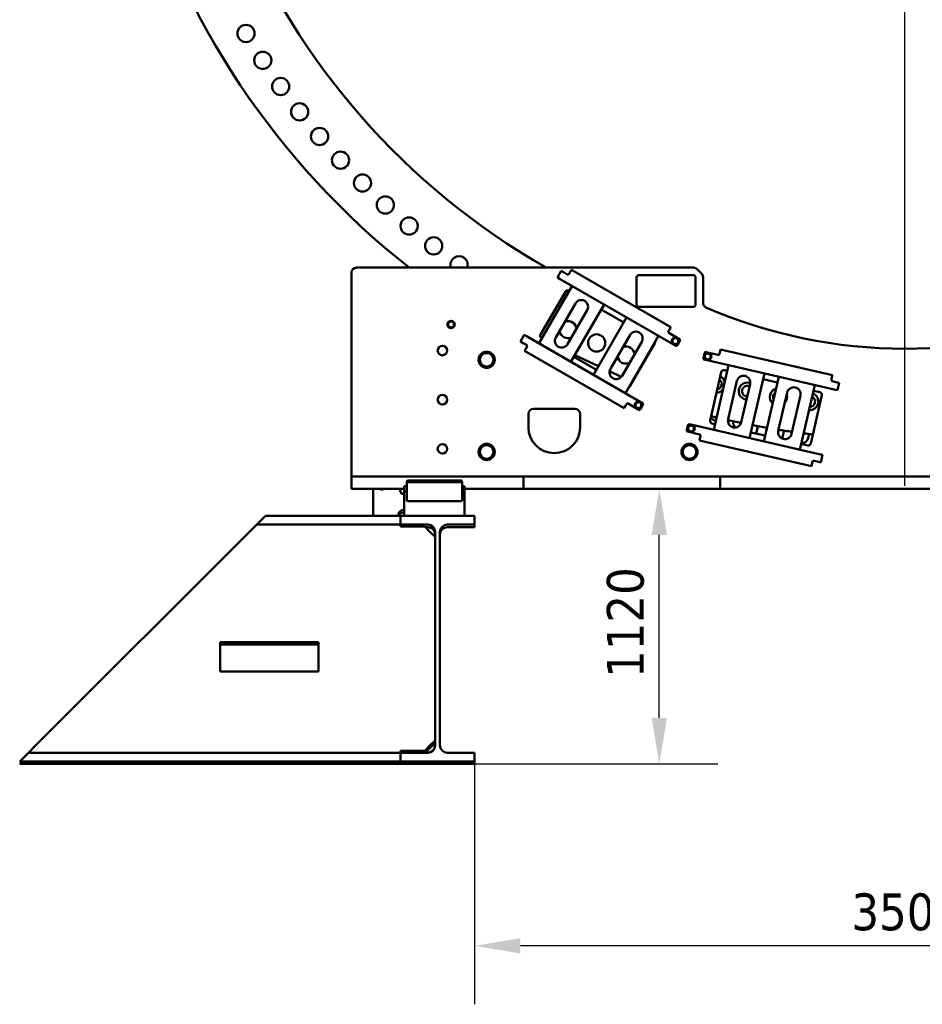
# Model space of a CAD drawing. Header units: millimetres. Extents: x 0 to 63075, y 0 to 44550.
# Tile 17 of 31: x 50210 to 53881, y 10932 to 14940. Entities that reach past the tile are written whole.
import ezdxf

# ---------------------------------------------------------------- set-up
doc = ezdxf.new("R2010")
doc.units = ezdxf.units.MM
doc.header["$LTSCALE"] = 75
for name, color, linetype, lineweight in [('Center Mark (ISO)', 7, 'Continuous', 25), ('Dimension (ISO)', 7, 'Continuous', 25), ('Visible (ISO)', 7, 'Continuous', 50)]:
    doc.layers.add(name, color=color, linetype=linetype, lineweight=lineweight)
doc.styles.add('Note Text (ISO)', font='tahoma.ttf')
doc.dimstyles.new('Default (ISO)', dxfattribs={"dimscale": 75, "dimtxt": 2, "dimasz": 2.5, "dimexe": 3.175, "dimexo": 0, "dimgap": 0.762, "dimtad": 1, "dimrnd": 1e-08, "dimtxsty": 'Note Text (ISO)', "dimcen": 0.09, "dimdle": 10, "dimclrd": 256, "dimclre": 256, "dimclrt": 256, "dimazin": 2, "dimtfac": 1, "dimtmove": 0, "dimatfit": 3, "dimfxl": 1, "dimtolj": 1, "dimtzin": 0, "dimlwd": -1, "dimlwe": -1, "dimarcsym": 0})

# ---------------------------------------------------------------- blocks, each defined once
blk = doc.blocks.new('*D22')
at = {"layer": 'Defpoints', "color": 0, "transparency": 16777216}
for p in [(52059.1, 11920.5), (55559.1, 11920.5), (52059.1, 11170.5)]:
    blk.add_point(p, dxfattribs=at)
at = {"layer": 'Dimension (ISO)', "transparency": 16777216}
for p, q in [((52059.1, 11920.5), (52059.1, 10932.4)), ((55559.1, 11920.5), (55559.1, 10932.4)), ((55371.6, 11170.5), (52246.6, 11170.5))]:
    blk.add_line(p, q, dxfattribs=at)
for points in [[(52246.6, 11201.8), (52246.6, 11139.3), (52059.1, 11170.5)], [(55371.6, 11201.8), (55371.6, 11139.3), (55559.1, 11170.5)]]:
    blk.add_solid(points, dxfattribs=at)
at = {"layer": 'Dimension (ISO)', "transparency": 16777216, "insert": (53592.9, 11383.9), "char_height": 150, "attachment_point": 1, "style": 'Note Text (ISO)'}
blk.add_mtext('\\A1;3500', dxfattribs=at)
blk = doc.blocks.new('*D32')
at = {"layer": 'Defpoints', "color": 0, "transparency": 16777216}
for p in [(52811.3, 13030.5), (52811.3, 13030.5), (52059.1, 11910.5)]:
    blk.add_point(p, dxfattribs=at)
at = {"layer": 'Dimension (ISO)', "transparency": 16777216}
for p, q in [((52811.3, 12098), (52811.3, 12843)), ((52059.1, 11910.5), (53049.4, 11910.5))]:
    blk.add_line(p, q, dxfattribs=at)
for points in [[(52780, 12843), (52842.5, 12843), (52811.3, 13030.5)], [(52780, 12098), (52842.5, 12098), (52811.3, 11910.5)]]:
    blk.add_solid(points, dxfattribs=at)
at = {"layer": 'Dimension (ISO)', "transparency": 16777216, "insert": (52597.9, 12260.9), "char_height": 150, "attachment_point": 1, "rotation": 90, "style": 'Note Text (ISO)'}
blk.add_mtext('\\A1;1120', dxfattribs=at)

msp = doc.modelspace()

# ---------------------------------------------------------------- linework, layer by layer
at = {"layer": 'Center Mark (ISO)', "linetype": 'Continuous'}
msp.add_line((53809.0992, 19917.502), (53809.0992, 13042.502), dxfattribs=at)
at = {"layer": 'Visible (ISO)'}
for p, q in [((51559.0992, 13910.5468), (51559.0992, 13080.5468)), ((52950.8149, 13930.5468), (51579.0992, 13930.5468)), ((52396.5496, 13890.9392), (52412.0496, 13917.786)), ((52424.174, 13910.786), (52412.0496, 13917.786)), ((52437.1643, 13903.286), (52424.174, 13910.786)), ((52446.4945, 13909.4462), (52443.9945, 13905.1161)), ((52446.4945, 13909.4462), (52453.4945, 13921.5706)), ((52857.9283, 13688.0706), (52453.4945, 13921.5706)), ((52964.957, 13924.689), (52983.2413, 13906.4047)), ((52396.5496, 13890.9392), (52408.674, 13883.9392)), ((52408.674, 13883.9392), (52878.0597, 13612.9392)), ((52719.0992, 13780.5468), (52719.0992, 13890.5468)), ((52729.0992, 13900.5468), (52949.0992, 13900.5468)), ((52959.0992, 13890.5468), (52959.0992, 13780.5468)), ((52989.0992, 13892.2626), (52989.0992, 13787.0624)), ((52456.7971, 13856.1553), (52321.7971, 13622.3284)), ((52328.3461, 13657.8072), (52429.3461, 13832.7443)), ((52443.0063, 13836.4046), (52444.7971, 13835.3707)), ((52390.4333, 13646.2098), (52470.4333, 13784.7739)), ((52518.0647, 13757.2739), (52438.0647, 13618.7098)), ((52451.7009, 13547.3284), (52586.7009, 13781.1553)), ((52574.7009, 13760.3707), (52666.5316, 13707.3522)), ((52949.0992, 13770.5468), (52729.0992, 13770.5468)), ((52678.5316, 13728.1368), (52543.5316, 13494.31)), ((52848.4283, 13671.6161), (52850.9283, 13675.9462)), ((52857.9283, 13688.0706), (52850.9283, 13675.9462)), ((52246.0496, 13630.2656), (52261.5496, 13657.1123)), ((52246.0496, 13630.2656), (52258.174, 13623.2656)), ((52273.674, 13650.1123), (52261.5496, 13657.1123)), ((52273.674, 13650.1123), (52743.0597, 13379.1123)), ((52333.7971, 13643.113), (52332.0063, 13644.147)), ((52612.1678, 13518.1914), (52692.1678, 13656.7554)), ((52739.7992, 13629.2554), (52659.7992, 13490.6914)), ((52673.4354, 13419.31), (52808.4354, 13653.1368)), ((52893.5597, 13639.786), (52850.2585, 13664.786)), ((52884.8898, 13614.7693), (52895.3898, 13632.9559)), ((52258.174, 13623.2656), (52271.1643, 13615.7656)), ((52263.4945, 13592.4809), (52270.4945, 13604.6053)), ((52263.4945, 13592.4809), (52667.9283, 13358.9809)), ((52272.9945, 13608.9354), (52270.4945, 13604.6053)), ((52793.0767, 13622.7443), (52692.0767, 13447.8072)), ((53050.1433, 13575.3785), (53001.4248, 13586.6261)), ((53057.2647, 13583.9975), (53060.414, 13597.6386)), ((53515.4448, 13492.5865), (53060.414, 13597.6386)), ((52555.5316, 13515.0946), (52463.7009, 13568.113)), ((52564.0135, 13529.7857), (52467.5443, 13574.77)), ((52995.4282, 13582.879), (52990.7042, 13562.4172)), ((53522.5599, 13434.4971), (52994.4513, 13556.4206)), ((53057.2647, 13583.9975), (53056.1399, 13579.1256)), ((52656.829, 13486.505), (52608.8442, 13508.8808)), ((53017.8509, 13308.8106), (53063.291, 13505.6334)), ((53093.1993, 13533.6228), (53032.4625, 13270.5429)), ((53075.2843, 13513.1275), (53087.8004, 13510.238)), ((52702.2032, 13465.3467), (52700.4789, 13466.1508)), ((53091.1174, 13313.4481), (53127.1095, 13469.3473)), ((53178.618, 13236.8003), (53239.3548, 13499.8802)), ((53233.9559, 13476.4953), (53292.132, 13463.0643)), ((53297.5308, 13486.4492), (53236.794, 13223.3693)), ((53511.1707, 13474.0735), (53512.2955, 13478.9453)), ((53515.4448, 13492.5865), (53512.2955, 13478.9453)), ((53529.5334, 13464.7026), (53514.9178, 13468.0769)), ((53543.1746, 13461.5533), (53529.5334, 13464.7026)), ((53180.6999, 13456.975), (53144.7077, 13301.0758)), ((53382.9495, 13189.6266), (53443.6863, 13452.7065)), ((53438.2875, 13429.3217), (53465.0323, 13423.1471)), ((53522.5599, 13434.4971), (53536.2011, 13431.3478)), ((53543.1746, 13461.5533), (53536.2011, 13431.3478)), ((53295.4489, 13266.2745), (53331.4411, 13422.1737)), ((53385.0314, 13409.8014), (53349.0392, 13253.9021)), ((53472.5265, 13411.1539), (53427.0864, 13214.3312)), ((52299.0992, 13355.5468), (52469.0992, 13355.5468)), ((52674.9283, 13371.1053), (52667.9283, 13358.9809)), ((52674.9283, 13371.1053), (52677.4283, 13375.4354)), ((52684.2585, 13377.2656), (52727.5597, 13352.2656)), ((52734.3898, 13354.0957), (52744.8898, 13372.2822)), ((52279.0992, 13280.5468), (52279.0992, 13335.5468)), ((52489.0992, 13335.5468), (52489.0992, 13280.5468)), ((53040.9667, 13307.3787), (53019.7992, 13317.2493)), ((52927.7179, 13289.5936), (52922.994, 13269.1318)), ((53461.8231, 13171.4172), (52933.7145, 13293.3407)), ((53037.8613, 13293.9278), (53025.3451, 13296.8174)), ((53205.0968, 13255.3184), (53212.023, 13285.3189)), ((53319.0302, 13267.1633), (53311.5478, 13234.7537)), ((52926.7411, 13263.1352), (52975.4596, 13251.8877)), ((52974.9326, 13227.378), (52978.0819, 13241.0192)), ((52974.9326, 13227.378), (53429.9634, 13122.3259)), ((52979.2067, 13245.891), (52978.0819, 13241.0192)), ((53242.1928, 13246.7542), (53184.0168, 13260.1851)), ((53421.0155, 13253.2558), (53417.515, 13238.0933)), ((53415.0932, 13206.837), (53388.3483, 13213.0115)), ((53440.2341, 13144.586), (53454.8496, 13141.2117)), ((53475.4643, 13168.2679), (53461.8231, 13171.4172)), ((53475.4643, 13168.2679), (53468.4908, 13138.0624)), ((53433.1127, 13135.9671), (53429.9634, 13122.3259)), ((53433.1127, 13135.9671), (53434.2375, 13140.8389)), ((53454.8496, 13141.2117), (53468.4908, 13138.0624)), ((51579.0992, 13080.5468), (51559.0992, 13080.5468)), ((51559.0992, 13030.5468), (51559.0992, 13080.5468)), ((51579.0992, 13080.5468), (52018.7879, 13080.5468)), ((52004.0992, 13064.518), (51789.0992, 13064.518)), ((52018.7879, 13080.5468), (52036.704, 13080.5468)), ((52036.704, 13080.5468), (52081.4943, 13080.5468)), ((52081.4943, 13080.5468), (52099.4105, 13080.5468)), ((52099.4105, 13080.5468), (52239.0992, 13080.5468)), ((52259.0992, 13080.5468), (52239.0992, 13080.5468)), ((52259.0992, 13080.5468), (52279.0992, 13080.5468)), ((52259.0992, 13030.5468), (52259.0992, 13080.5468)), ((52279.0992, 13080.5468), (53039.0992, 13080.5468)), ((53039.0992, 13080.5468), (53059.0992, 13080.5468)), ((53079.0992, 13080.5468), (53059.0992, 13080.5468)), ((53059.0992, 13030.5468), (53059.0992, 13080.5468)), ((53079.0992, 13080.5468), (54539.0992, 13080.5468)), ((51579.0992, 13030.5468), (51559.0992, 13030.5468)), ((51579.0992, 13030.5468), (51774.0992, 13030.5468)), ((51647.0992, 13030.5468), (51647.0992, 12920.5468)), ((51762.0992, 13010.5468), (51754.8198, 13030.5468)), ((51774.0992, 13040.5468), (51774.0992, 13020.5468)), ((51784.0992, 13040.5468), (51774.0992, 13040.5468)), ((51784.0992, 13052.6878), (51784.0992, 13060.1878)), ((51784.0992, 13025.0084), (51784.0992, 13052.6878)), ((51784.0992, 13017.5084), (51784.0992, 13025.0084)), ((52004.0992, 13057.018), (51789.0992, 13057.018)), ((52009.0992, 13060.1878), (52009.0992, 13052.6878)), ((52009.0992, 13025.0084), (52009.0992, 13052.6878)), ((52019.0992, 13040.5468), (52009.0992, 13040.5468)), ((52009.0992, 13017.5084), (52009.0992, 13025.0084)), ((52019.0992, 13040.5468), (52019.0992, 13020.5468)), ((52036.704, 13030.5468), (52019.0992, 13030.5468)), ((52081.4943, 13030.5468), (52036.704, 13030.5468)), ((52099.4105, 13030.5468), (52081.4943, 13030.5468)), ((52099.4105, 13030.5468), (52239.0992, 13030.5468)), ((52259.0992, 13030.5468), (52239.0992, 13030.5468)), ((52259.0992, 13030.5468), (52279.0992, 13030.5468)), ((52279.0992, 13030.5468), (53039.0992, 13030.5468)), ((53039.0992, 13030.5468), (53059.0992, 13030.5468)), ((53079.0992, 13030.5468), (53059.0992, 13030.5468)), ((53079.0992, 13030.5468), (54539.0992, 13030.5468)), ((51774.0992, 13010.5468), (51762.0992, 13010.5468)), ((51784.0992, 13020.5468), (51774.0992, 13020.5468)), ((51774.0992, 12920.5468), (51774.0992, 13020.5468)), ((51784.0992, 13020.5468), (51774.0992, 13020.5468)), ((51784.0992, 12985.5468), (51784.0992, 13017.5084)), ((52019.0992, 13020.5468), (52009.0992, 13020.5468)), ((52019.0992, 13020.5468), (52009.0992, 13020.5468)), ((52009.0992, 12985.5468), (52009.0992, 13017.5084)), ((52019.0992, 12920.5468), (52019.0992, 13020.5468)), ((52004.0992, 12980.5468), (51789.0992, 12980.5468)), ((51173.5992, 12884.5468), (51209.5992, 12920.5468)), ((51209.5992, 12920.5468), (51759.0992, 12920.5468)), ((52059.0992, 12920.5468), (51759.0992, 12920.5468)), ((51759.0992, 12920.5468), (51759.0992, 12884.5468)), ((52059.0992, 12884.5468), (52059.0992, 12920.5468)), ((51143.5992, 12854.5468), (51173.5992, 12884.5468)), ((51173.5992, 12884.5468), (51759.0992, 12884.5468)), ((51759.0992, 12884.5468), (51869.5992, 12884.5468)), ((51759.0992, 12884.5468), (51759.0992, 12876.9075)), ((51759.0992, 12876.9075), (51857.2385, 12876.9075)), ((51849.5992, 12884.5468), (51857.2385, 12876.9075)), ((51857.2385, 12876.9075), (51879.5992, 12854.5468)), ((51859.5992, 12874.5468), (51869.5992, 12874.5468)), ((51948.5992, 12884.5468), (52059.0992, 12884.5468)), ((51948.5992, 12874.5468), (52059.0992, 12874.5468)), ((52059.0992, 12874.5468), (52059.0992, 12884.5468)), ((50275.5992, 11986.5468), (51143.5992, 12854.5468)), ((51879.5992, 12854.5468), (51899.5992, 12834.5468)), ((51899.5992, 12854.5468), (51899.5992, 11986.5468)), ((51918.5992, 11986.5468), (51918.5992, 12854.5468)), ((51425.5992, 12406.5468), (51025.5992, 12406.5468)), ((51025.5992, 12406.5468), (51025.5992, 12286.5468)), ((51425.5992, 12396.5468), (51025.5992, 12396.5468)), ((51425.5992, 12286.5468), (51425.5992, 12406.5468)), ((51025.5992, 12286.5468), (51425.5992, 12286.5468)), ((50245.5992, 11956.5468), (50275.5992, 11986.5468)), ((51857.2385, 11964.1862), (51879.5992, 11986.5468)), ((51879.5992, 11986.5468), (51899.5992, 12006.5468)), ((51879.5992, 11976.5468), (51899.5992, 11996.5468)), ((50209.5992, 11920.5468), (50245.5992, 11956.5468)), ((50245.5992, 11956.5468), (51759.0992, 11956.5468)), ((51857.2385, 11964.1862), (51759.0992, 11964.1862)), ((51759.0992, 11964.1862), (51759.0992, 11956.5468)), ((51869.5992, 11956.5468), (51759.0992, 11956.5468)), ((51759.0992, 11956.5468), (51759.0992, 11920.5468)), ((51849.5992, 11956.5468), (51857.2385, 11964.1862)), ((51859.5992, 11956.5468), (51879.5992, 11976.5468)), ((52059.0992, 11956.5468), (51948.5992, 11956.5468)), ((52059.0992, 11920.5468), (52059.0992, 11956.5468)), ((50209.5992, 11920.5468), (51759.0992, 11920.5468)), ((50209.5992, 11910.5468), (50219.5992, 11920.5468)), ((50209.5992, 11910.5468), (51759.0992, 11910.5468)), ((51759.0992, 11920.5468), (52059.0992, 11920.5468)), ((51759.0992, 11920.5468), (51759.0992, 11910.5468)), ((51759.0992, 11910.5468), (52059.0992, 11910.5468)), ((52059.0992, 11910.5468), (52059.0992, 11920.5468))]:
    msp.add_line(p, q, dxfattribs=at)
for centre, radius in [((51130.1394, 14883.6885), 35), ((51198.3955, 14774.3442), 35), ((51271.1119, 14667.914), 35), ((51348.1645, 14564.5797), 35), ((51429.4215, 14464.5178), 35), ((51514.7442, 14367.8994), 35), ((51603.9867, 14274.8895), 35), ((51696.9966, 14185.647), 35), ((51793.615, 14100.3243), 35), ((51893.6768, 14019.0673), 35), ((51964.0992, 13699.1925), 15), ((51964.0992, 13699.1925), 14.25), ((52556.412, 13624.1629), 35), ((52876.7165, 13631.6126), 15), ((52876.7165, 13631.6126), 14.25), ((51929.0992, 13593.0468), 19.5), ((52109.0992, 13555.5468), 33), ((53008.169, 13569.1613), 15), ((53008.169, 13569.1613), 14.25), ((51929.0992, 13393.0468), 19.5), ((52726.2165, 13370.939), 15), ((52726.2165, 13370.939), 14.25), ((52940.4587, 13275.876), 15), ((52940.4587, 13275.876), 14.25), ((51929.0992, 13193.0468), 19.5), ((52109.0992, 13180.5468), 33), ((52934.0992, 13180.5468), 33)]:
    msp.add_circle(centre, radius, dxfattribs=at)
for centre, radius, start, end in [((53809.0992, 16480.002), 3250, 308.3303697, 231.6696303), ((53809.0992, 16480.002), 2937, 299.76748, 240.23252), ((51997.0111, 13942.0148), 35, 340.873454, 199.126546), ((51579.0992, 13910.5468), 20, 90, 180), ((52950.8149, 13910.5468), 20, 45, 90), ((52969.0992, 13892.2626), 20, 0, 45), ((52439.6643, 13907.6161), 5, 240, 330), ((52729.0992, 13890.5468), 10, 90, 180), ((52949.0992, 13890.5468), 10, 0, 90), ((52438.0063, 13827.7443), 10, 60, 150), ((52494.249, 13771.0239), 27.5, 330, 150), ((53009.0992, 13787.0624), 20, 180, 246.4841657), ((52729.0992, 13780.5468), 10, 180, 270), ((52949.0992, 13780.5468), 10, 270, 0), ((53809.0992, 15625.5468), 2025, 246.4841657, 293.5158343), ((51964.0992, 13699.1925), 12, 129.8985635, 189.8985635), ((51964.0992, 13699.1925), 12, 69.8985635, 129.8985635), ((51964.0992, 13699.1925), 12, 9.8985635, 69.8985635), ((52439.4646, 13678.3697), 35, 5.1502354, 108.919172), ((51964.0992, 13699.1925), 12, 189.8985635, 249.8985635), ((51964.0992, 13699.1925), 12, 249.8985635, 309.8985635), ((51964.0992, 13699.1925), 12, 309.8985635, 9.8985635), ((52439.4646, 13678.3697), 35, 191.080828, 294.8497646), ((52715.9835, 13643.0054), 27.5, 330, 150), ((52852.7585, 13669.1161), 5, 150, 240), ((52337.0063, 13652.8072), 10, 150, 240), ((52414.249, 13632.4598), 27.5, 150, 330), ((52784.4165, 13627.7443), 10, 330, 5.85782), ((52876.7165, 13631.6126), 12, 154.1335599, 214.1335599), ((52876.7165, 13631.6126), 12, 94.1335599, 154.1335599), ((52876.7165, 13631.6126), 12, 214.1335599, 274.1335599), ((52876.7165, 13631.6126), 12, 34.1335599, 94.1335599), ((52876.7165, 13631.6126), 12, 274.1335599, 334.1335599), ((52876.7165, 13631.6126), 12, 334.1335599, 34.1335599), ((52891.0597, 13635.4559), 5, 330, 60), ((52109.0992, 13555.5468), 31.75, 60.013333, 119.986667), ((52268.6643, 13611.4354), 5, 330, 60), ((52675.4996, 13574.8352), 35, 5.5537317, 109.2757253), ((52880.5597, 13617.2693), 5, 240, 330), ((53000.3001, 13581.7542), 5, 77, 167), ((52109.0992, 13555.5468), 31.75, 120.013333, 179.986667), ((52109.0992, 13555.5468), 31.75, 180.013333, 239.986667), ((52109.0992, 13555.5468), 27.5, 150, 210), ((52109.0992, 13555.5468), 27.5, 90, 150), ((52109.0992, 13555.5468), 27.5, 30, 90), ((52109.0992, 13555.5468), 31.75, 0.013333, 59.986667), ((52109.0992, 13555.5468), 31.75, 300.013333, 359.986667), ((52109.0992, 13555.5468), 27.5, 330, 30), ((52675.4996, 13574.8352), 35, 190.7242747, 294.4462683), ((52995.5761, 13561.2924), 5, 167, 257), ((53008.169, 13569.1613), 12, 130.1439536, 190.1439536), ((53008.169, 13569.1613), 12, 190.1439536, 250.1439536), ((53008.169, 13569.1613), 12, 70.1439536, 130.1439536), ((53008.169, 13569.1613), 12, 250.1439536, 310.1439536), ((53008.169, 13569.1613), 12, 10.1439536, 70.1439536), ((53008.169, 13569.1613), 12, 310.1439536, 10.1439536), ((53051.2681, 13580.2504), 5, 257, 347), ((52109.0992, 13555.5468), 27.5, 210, 270), ((52109.0992, 13555.5468), 31.75, 240.013333, 299.986667), ((52109.0992, 13555.5468), 27.5, 270, 330), ((52635.9835, 13504.4414), 27.5, 150, 330), ((53073.0347, 13503.3838), 10, 77, 167), ((53043.5527, 13456.9273), 21.5, 279.6393873, 54.3606127), ((53043.5527, 13456.9273), 35, 14.2292569, 63.3224808), ((53153.9047, 13463.1612), 27.5, 347, 167), ((53516.0426, 13472.9487), 5, 167, 257), ((52683.4165, 13452.8072), 10, 294.14218, 330), ((53043.5527, 13456.9273), 35, 270.6775192, 319.7707431), ((53169.1351, 13427.8735), 35, 69.6722082, 264.7535815), ((53169.1351, 13427.8735), 21.5, 64.3129564, 269.6870436), ((53295.8109, 13404.0343), 35, 105.8040654, 228.1959346), ((53358.2362, 13415.9875), 27.5, 347, 167), ((53295.8109, 13404.0343), 21.5, 128.6607289, 205.3392711), ((53295.8109, 13404.0343), 35, 318.0837004, 15.9162996), ((53423.3637, 13385.4503), 35, 264.6716663, 69.3283337), ((53423.3637, 13385.4503), 21.5, 269.5516283, 64.4483717), ((53462.7828, 13413.4034), 10, 347, 77), ((52299.0992, 13335.5468), 20, 90, 180), ((52469.0992, 13335.5468), 20, 0, 90), ((52681.7585, 13372.9354), 5, 60, 150), ((52726.2165, 13370.939), 12, 154.1335599, 214.1335599), ((52726.2165, 13370.939), 12, 94.1335599, 154.1335599), ((52726.2165, 13370.939), 12, 214.1335599, 274.1335599), ((52726.2165, 13370.939), 12, 34.1335599, 94.1335599), ((52726.2165, 13370.939), 12, 274.1335599, 334.1335599), ((52730.0597, 13356.5957), 5, 240, 330), ((52726.2165, 13370.939), 12, 334.1335599, 34.1335599), ((52740.5597, 13374.7822), 5, 330, 60), ((53027.5946, 13306.5611), 10, 167, 257), ((53809.0992, 16480.002), 3250, 255.984388, 256.387182), ((53117.9125, 13307.2619), 27.5, 167, 347), ((53809.0992, 16480.002), 3250, 257.2276211, 258.192466), ((53138.9926, 13302.3952), 27.5, 173.0753059, 233.8366061), ((52384.0992, 13280.5468), 105, 180, 0), ((52927.8658, 13268.0071), 5, 167, 257), ((52932.5898, 13288.4688), 5, 77, 167), ((52940.4587, 13275.876), 12, 130.1439536, 190.1439536), ((52940.4587, 13275.876), 12, 190.1439536, 250.1439536), ((52940.4587, 13275.876), 12, 70.1439536, 130.1439536), ((52940.4587, 13275.876), 12, 250.1439536, 310.1439536), ((52940.4587, 13275.876), 12, 10.1439536, 70.1439536), ((52940.4587, 13275.876), 12, 310.1439536, 10.1439536), ((53809.0992, 16480.002), 3250, 259.0320402, 260.0856958), ((53322.2441, 13260.0883), 27.5, 167, 347), ((53809.0992, 16480.002), 3250, 260.9246726, 261.8971856), ((52974.3348, 13247.0158), 5, 347, 77), ((53390.7198, 13244.2794), 27.5, 266.8894163, 347), ((53809.0992, 16480.002), 3250, 262.7382127, 263.4021328), ((52109.0992, 13180.5468), 31.75, 120.013333, 179.986667), ((52109.0992, 13180.5468), 27.5, 150, 210), ((52109.0992, 13180.5468), 27.5, 90, 150), ((52109.0992, 13180.5468), 31.75, 60.013333, 119.986667), ((52109.0992, 13180.5468), 27.5, 30, 90), ((52109.0992, 13180.5468), 31.75, 0.013333, 59.986667), ((52109.0992, 13180.5468), 27.5, 330, 30), ((52934.0992, 13180.5468), 31.75, 120.013333, 179.986667), ((52934.0992, 13180.5468), 27.5, 150, 210), ((52934.0992, 13180.5468), 27.5, 90, 150), ((52934.0992, 13180.5468), 31.75, 60.013333, 119.986667), ((52934.0992, 13180.5468), 27.5, 30, 90), ((52934.0992, 13180.5468), 31.75, 0.013333, 59.986667), ((52934.0992, 13180.5468), 27.5, 330, 30), ((53417.3427, 13216.5807), 10, 257, 347), ((52109.0992, 13180.5468), 31.75, 180.013333, 239.986667), ((52109.0992, 13180.5468), 27.5, 210, 270), ((52109.0992, 13180.5468), 31.75, 240.013333, 299.986667), ((52109.0992, 13180.5468), 27.5, 270, 330), ((52109.0992, 13180.5468), 31.75, 300.013333, 359.986667), ((52934.0992, 13180.5468), 31.75, 180.013333, 239.986667), ((52934.0992, 13180.5468), 27.5, 210, 270), ((52934.0992, 13180.5468), 31.75, 240.013333, 299.986667), ((52934.0992, 13180.5468), 27.5, 270, 330), ((52934.0992, 13180.5468), 31.75, 300.013333, 359.986667), ((53439.1093, 13139.7142), 5, 77, 167), ((51682.0992, 13040.5468), 13.5, 227.7945536, 312.2054464), ((51789.0992, 12985.5468), 5, 180, 270), ((52004.0992, 12985.5468), 5, 270, 0), ((51774.0992, 12920.5468), 25, 90, 180), ((51774.0992, 12910.5468), 25, 90, 156.4218215), ((51869.5992, 12854.5468), 30, 0, 90), ((51869.5992, 12844.5468), 30, 0, 90), ((51948.5992, 12854.5468), 30, 90, 180), ((51948.5992, 12844.5468), 30, 90, 180), ((51869.5992, 11986.5468), 30, 270, 0), ((51948.5992, 11986.5468), 30, 180, 270)]:
    msp.add_arc(centre, radius, start, end, dxfattribs=at)
for centre, major_axis, start_param, end_param in [((51789.0992, 13060.1878), (-5, 0), 4.71238898, 6.283185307), ((52004.0992, 13060.1878), (5, 0), 0, 1.570796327), ((51789.0992, 13052.6878), (-5, 0), 4.71238898, 6.283185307), ((52004.0992, 13052.6878), (5, 0), 0, 1.570796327)]:
    msp.add_ellipse(centre, major_axis=major_axis, ratio=0.866025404, start_param=start_param, end_param=end_param, dxfattribs=at)
for points in [[(51951.0868, 13703.9547), (51953.9352, 13706.3362), (51956.402, 13708.3987)], [(51956.402, 13708.3987), (51958.8688, 13710.4611), (51961.7172, 13712.8426)], [(51961.7172, 13712.8426), (51965.2038, 13711.5666), (51968.2234, 13710.4615)], [(51968.2234, 13710.4615), (51971.2429, 13709.3565), (51974.7295, 13708.0804)], [(51974.7295, 13708.0804), (51975.3678, 13704.4229), (51975.9205, 13701.2554)], [(51952.2778, 13697.1297), (51951.7251, 13700.2972), (51951.0868, 13703.9547)], [(51953.4688, 13690.3046), (51952.8305, 13693.9621), (51952.2778, 13697.1297)], [(51959.975, 13687.9235), (51956.9554, 13689.0286), (51953.4688, 13690.3046)], [(51966.4811, 13685.5424), (51962.9945, 13686.8184), (51959.975, 13687.9235)], [(51971.7963, 13689.9863), (51969.3295, 13687.9239), (51966.4811, 13685.5424)], [(51977.1115, 13694.4303), (51974.2631, 13692.0488), (51971.7963, 13689.9863)], [(51975.9205, 13701.2554), (51976.4733, 13698.0878), (51977.1115, 13694.4303)], [(52862.8961, 13630.6138), (52864.5159, 13633.9546), (52865.9187, 13636.8479)], [(52866.7837, 13624.8791), (52864.9794, 13627.5406), (52862.8961, 13630.6138)], [(52865.9187, 13636.8479), (52867.3215, 13639.7411), (52868.9413, 13643.082)], [(52870.6713, 13619.1444), (52868.5879, 13622.2176), (52866.7837, 13624.8791)], [(52868.9413, 13643.082), (52872.6444, 13643.3496), (52875.8515, 13643.5814)], [(52875.8515, 13643.5814), (52879.0585, 13643.8132), (52882.7617, 13644.0808)], [(52882.7617, 13644.0808), (52884.845, 13641.0076), (52886.6492, 13638.3461)], [(52887.5142, 13626.3773), (52886.1114, 13623.484), (52884.4916, 13620.1432)], [(52886.6492, 13638.3461), (52888.4535, 13635.6846), (52890.5368, 13632.6114)], [(52890.5368, 13632.6114), (52888.917, 13629.2706), (52887.5142, 13626.3773)], [(52877.5814, 13619.6438), (52874.3744, 13619.412), (52870.6713, 13619.1444)], [(52884.4916, 13620.1432), (52880.7885, 13619.8756), (52877.5814, 13619.6438)], [(52077.3449, 13555.5468), (52081.5992, 13562.9154), (52085.2835, 13569.2968)], [(52085.2835, 13541.7968), (52081.5992, 13548.1782), (52077.3449, 13555.5468)], [(52085.2835, 13569.2968), (52088.9678, 13575.6782), (52093.222, 13583.0468)], [(52093.222, 13583.0468), (52101.7306, 13583.0468), (52109.0992, 13583.0468)], [(52109.0992, 13583.0468), (52116.4678, 13583.0468), (52124.9763, 13583.0468)], [(52124.9763, 13583.0468), (52129.2306, 13575.6782), (52132.9149, 13569.2968)], [(52132.9149, 13569.2968), (52136.5992, 13562.9154), (52140.8534, 13555.5468)], [(52140.8534, 13555.5468), (52136.5992, 13548.1782), (52132.9149, 13541.7968)], [(52995.1363, 13573.8678), (52997.9745, 13576.2615), (53000.4324, 13578.3345)], [(52996.3565, 13567.0479), (52995.7902, 13570.213), (52995.1363, 13573.8678)], [(52997.5767, 13560.228), (52996.9228, 13563.8828), (52996.3565, 13567.0479)], [(53004.0931, 13557.8748), (53001.0688, 13558.9669), (52997.5767, 13560.228)], [(53000.4324, 13578.3345), (53002.8904, 13580.4075), (53005.7285, 13582.8012)], [(53010.6094, 13555.5215), (53007.1173, 13556.7826), (53004.0931, 13557.8748)], [(53005.7285, 13582.8012), (53009.2206, 13581.5401), (53012.2449, 13580.4479)], [(53015.9055, 13559.9882), (53013.4476, 13557.9152), (53010.6094, 13555.5215)], [(53012.2449, 13580.4479), (53015.2691, 13579.3558), (53018.7612, 13578.0947)], [(53021.2016, 13564.4549), (53018.3634, 13562.0612), (53015.9055, 13559.9882)], [(53018.7612, 13578.0947), (53019.4151, 13574.4399), (53019.9814, 13571.2748)], [(53019.9814, 13571.2748), (53020.5477, 13568.1097), (53021.2016, 13564.4549)], [(52093.222, 13528.0468), (52088.9678, 13535.4154), (52085.2835, 13541.7968)], [(52109.0992, 13528.0468), (52101.7306, 13528.0468), (52093.222, 13528.0468)], [(52124.9763, 13528.0468), (52116.4678, 13528.0468), (52109.0992, 13528.0468)], [(52132.9149, 13541.7968), (52129.2306, 13535.4154), (52124.9763, 13528.0468)], [(52712.3961, 13369.9402), (52714.0159, 13373.281), (52715.4187, 13376.1742)], [(52716.2837, 13364.2055), (52714.4794, 13366.8669), (52712.3961, 13369.9402)], [(52715.4187, 13376.1742), (52716.8215, 13379.0675), (52718.4413, 13382.4083)], [(52720.1713, 13358.4708), (52718.0879, 13361.544), (52716.2837, 13364.2055)], [(52718.4413, 13382.4083), (52722.1444, 13382.676), (52725.3515, 13382.9077)], [(52727.0814, 13358.9702), (52723.8744, 13358.7384), (52720.1713, 13358.4708)], [(52725.3515, 13382.9077), (52728.5585, 13383.1395), (52732.2617, 13383.4071)], [(52733.9916, 13359.4696), (52730.2885, 13359.2019), (52727.0814, 13358.9702)], [(52732.2617, 13383.4071), (52734.345, 13380.3339), (52736.1492, 13377.6724)], [(52737.0142, 13365.7037), (52735.6114, 13362.8104), (52733.9916, 13359.4696)], [(52736.1492, 13377.6724), (52737.9535, 13375.011), (52740.0368, 13371.9377)], [(52740.0368, 13371.9377), (52738.417, 13368.5969), (52737.0142, 13365.7037)], [(52927.4261, 13280.5824), (52930.2642, 13282.9761), (52932.7222, 13285.0491)], [(52928.6463, 13273.7625), (52928.08, 13276.9276), (52927.4261, 13280.5824)], [(52929.8665, 13266.9426), (52929.2126, 13270.5974), (52928.6463, 13273.7625)], [(52936.3828, 13264.5894), (52933.3586, 13265.6815), (52929.8665, 13266.9426)], [(52932.7222, 13285.0491), (52935.1801, 13287.1221), (52938.0183, 13289.5158)], [(52942.8991, 13262.2361), (52939.407, 13263.4972), (52936.3828, 13264.5894)], [(52938.0183, 13289.5158), (52941.5104, 13288.2547), (52944.5346, 13287.1625)], [(52948.1952, 13266.7028), (52945.7373, 13264.6298), (52942.8991, 13262.2361)], [(52944.5346, 13287.1625), (52947.5588, 13286.0704), (52951.0509, 13284.8093)], [(52953.4913, 13271.1695), (52950.6531, 13268.7758), (52948.1952, 13266.7028)], [(52951.0509, 13284.8093), (52951.7048, 13281.1545), (52952.2711, 13277.9894)], [(52952.2711, 13277.9894), (52952.8374, 13274.8243), (52953.4913, 13271.1695)], [(52077.3449, 13180.5468), (52081.5992, 13187.9154), (52085.2835, 13194.2968)], [(52085.2835, 13194.2968), (52088.9678, 13200.6782), (52093.222, 13208.0468)], [(52093.222, 13208.0468), (52101.7306, 13208.0468), (52109.0992, 13208.0468)], [(52109.0992, 13208.0468), (52116.4678, 13208.0468), (52124.9763, 13208.0468)], [(52124.9763, 13208.0468), (52129.2306, 13200.6782), (52132.9149, 13194.2968)], [(52132.9149, 13194.2968), (52136.5992, 13187.9154), (52140.8534, 13180.5468)], [(52902.3449, 13180.5468), (52906.5992, 13187.9154), (52910.2835, 13194.2968)], [(52910.2835, 13194.2968), (52913.9678, 13200.6782), (52918.222, 13208.0468)], [(52918.222, 13208.0468), (52926.7306, 13208.0468), (52934.0992, 13208.0468)], [(52934.0992, 13208.0468), (52941.4678, 13208.0468), (52949.9763, 13208.0468)], [(52949.9763, 13208.0468), (52954.2306, 13200.6782), (52957.9149, 13194.2968)], [(52957.9149, 13194.2968), (52961.5992, 13187.9154), (52965.8534, 13180.5468)], [(52085.2835, 13166.7968), (52081.5992, 13173.1782), (52077.3449, 13180.5468)], [(52093.222, 13153.0468), (52088.9678, 13160.4154), (52085.2835, 13166.7968)], [(52109.0992, 13153.0468), (52101.7306, 13153.0468), (52093.222, 13153.0468)], [(52124.9763, 13153.0468), (52116.4678, 13153.0468), (52109.0992, 13153.0468)], [(52132.9149, 13166.7968), (52129.2306, 13160.4154), (52124.9763, 13153.0468)], [(52140.8534, 13180.5468), (52136.5992, 13173.1782), (52132.9149, 13166.7968)], [(52910.2835, 13166.7968), (52906.5992, 13173.1782), (52902.3449, 13180.5468)], [(52918.222, 13153.0468), (52913.9678, 13160.4154), (52910.2835, 13166.7968)], [(52934.0992, 13153.0468), (52926.7306, 13153.0468), (52918.222, 13153.0468)], [(52949.9763, 13153.0468), (52941.4678, 13153.0468), (52934.0992, 13153.0468)], [(52957.9149, 13166.7968), (52954.2306, 13160.4154), (52949.9763, 13153.0468)], [(52965.8534, 13180.5468), (52961.5992, 13173.1782), (52957.9149, 13166.7968)]]:
    msp.add_rational_spline(points, [1, 1.0379548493, 1], degree=2, dxfattribs=at)

# ---------------------------------------------------------------- dimensions: what is measured, and where the dimension line sits
at = {"layer": 'Dimension (ISO)'}
for base, p1, p2, angle, override, picture, middle in [((52811.2886, 13030.5468), (52059.0992, 11910.5468), (52811.2886, 13030.5468), 270, {"dimgap": 0.762, "dimdec": 2, "dimse2": 1, "dimtol": 0, "dimlim": 0, "dimtp": 0, "dimtm": 0, "dimtdec": 2, "dimtofl": 0, "dimatfit": 1}, '*D32', (52811.2886, 12470.5468)), ((52059.0992, 11170.5468), (55559.0992, 11920.5468), (52059.0992, 11920.5468), 180, {"dimgap": 0.762, "dimdec": 2, "dimtol": 0, "dimlim": 0, "dimtp": 0, "dimtm": 0, "dimtdec": 2, "dimtofl": 0, "dimatfit": 1}, '*D22', (53809.0992, 11170.5468))]:
    dim = msp.add_linear_dim(base=base, p1=p1, p2=p2, angle=angle, dimstyle='Default (ISO)', override=override, dxfattribs=at)
    dim.commit()
    dim.dimension.update_dxf_attribs({"geometry": picture, "text_midpoint": middle, "dimtype": 160})

doc.saveas('drawing.dxf')
